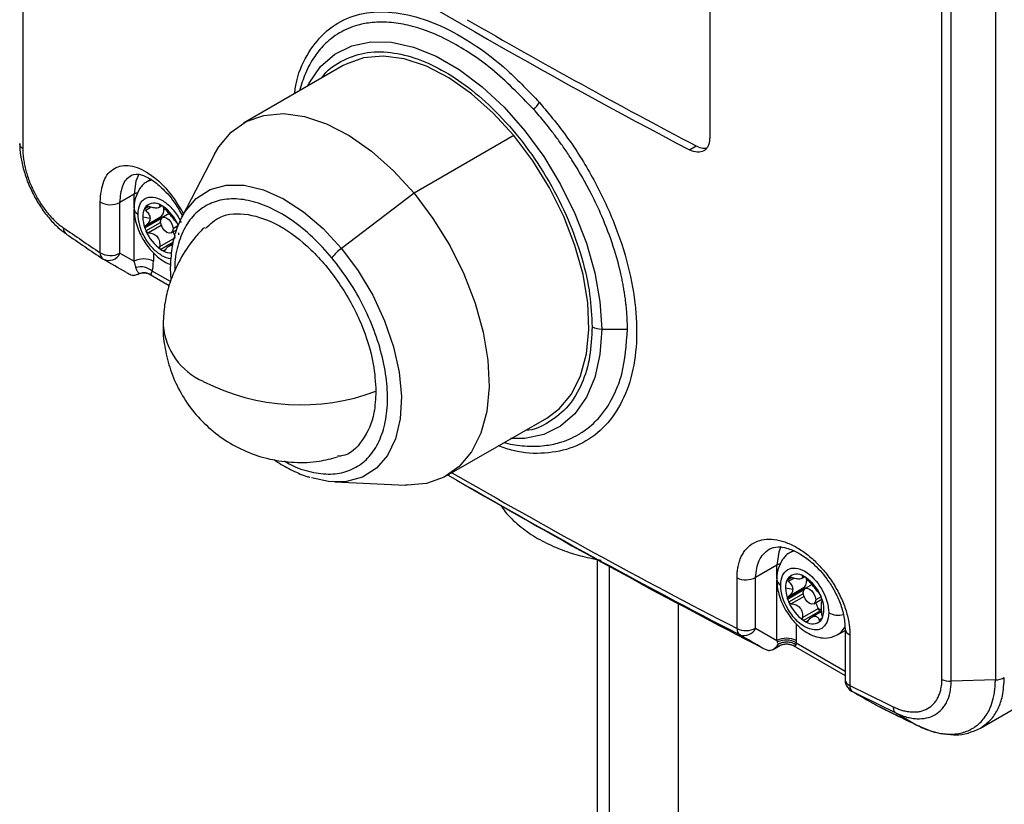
# Model space of a CAD drawing. Header units: millimetres. Extents: x 19 to 819, y 19 to 629.
# Tile 21 of 30: x 707 to 769, y 459 to 509. Entities that reach past the tile are written whole.
import ezdxf

# ---------------------------------------------------------------- set-up
doc = ezdxf.new("R2010")
doc.units = ezdxf.units.MM
doc.header["$LTSCALE"] = 3

msp = doc.modelspace()

# ---------------------------------------------------------------- linework, layer by layer
for p, q in [((707.268, 567.661), (707.268, 500.468)), ((765.336, 466.946), (765.336, 534.139)), ((765.923, 466.835), (765.923, 534.024)), ((768.714, 534.102), (768.714, 466.913)), ((750.665, 516.254), (750.665, 501.137)), ((727.514, 505.729), (721.211, 502.09)), ((738.292, 501.303), (731.988, 497.664)), ((749.394, 500.402), (749.819, 500.648)), ((719.388, 500.127), (717.315, 496.149)), ((715.367, 498.529), (715.169, 498.415)), ((715.172, 498.417), (715.435, 498.522)), ((731.988, 497.664), (727.4, 494.177)), ((712.152, 493.903), (712.152, 497.113)), ((714.305, 497.601), (713.409, 497.084)), ((713.409, 493.875), (713.409, 497.084)), ((714.305, 496.737), (714.305, 497.601)), ((714.305, 493.36), (714.305, 496.663)), ((715.238, 496.821), (714.972, 496.667)), ((715.185, 496.838), (714.979, 496.719)), ((715.387, 496.777), (715.033, 496.572)), ((715.086, 496.843), (715.051, 496.822)), ((715.864, 496.753), (716.062, 496.867)), ((715.96, 496.917), (715.918, 496.893)), ((716.181, 496.653), (716.335, 496.611)), ((714.851, 496.167), (715.305, 496.079)), ((714.972, 495.54), (715.996, 496.132)), ((714.979, 495.467), (716.009, 496.062)), ((715.033, 495.633), (716.027, 496.208)), ((715.051, 495.28), (715.975, 495.813)), ((716.525, 496.377), (716.087, 496.125)), ((716.017, 495.631), (715.214, 495.168)), ((716.644, 495.159), (716.983, 495.355)), ((717.066, 495.592), (716.76, 495.415)), ((715.918, 494.292), (716.912, 494.866)), ((716.781, 494.568), (715.99, 494.112)), ((717.123, 495.03), (717.127, 495.153)), ((716.135, 494.028), (716.326, 494.138)), ((716.765, 494.472), (716.522, 494.332)), ((713.409, 493.875), (714.305, 493.36)), ((715.517, 493.899), (715.517, 493.36)), ((716.593, 492.081), (715.448, 492.742)), ((715.325, 492.523), (716.516, 491.836)), ((715.387, 492.494), (715.332, 492.538)), ((743.843, 489.084), (745.468, 489.084)), ((734.067, 479.821), (740.371, 483.459)), ((726.973, 479.418), (731.455, 479.224)), ((735.04, 479.333), (736.504, 478.487)), ((755.964, 475.081), (755.777, 474.973)), ((755.78, 474.974), (756.043, 475.079)), ((743.554, 474.509), (743.554, 312.304)), ((744.307, 474.095), (744.307, 311.255)), ((754.913, 474.159), (753.57, 473.383)), ((754.913, 473.295), (754.913, 474.159)), ((755.793, 473.396), (755.587, 473.276)), ((755.695, 473.4), (755.659, 473.38)), ((756.472, 473.31), (756.67, 473.425)), ((756.569, 473.475), (756.526, 473.45)), ((752.393, 470.155), (752.393, 473.364)), ((753.57, 470.174), (753.57, 473.383)), ((754.913, 469.401), (754.913, 473.221)), ((755.846, 473.378), (755.58, 473.224)), ((755.995, 473.334), (755.641, 473.13)), ((757.133, 472.935), (756.695, 472.682)), ((756.79, 473.21), (756.944, 473.169)), ((755.459, 472.724), (755.913, 472.637)), ((755.58, 472.098), (756.604, 472.689)), ((755.587, 472.024), (756.617, 472.619)), ((755.641, 472.191), (756.636, 472.765)), ((755.659, 471.837), (756.583, 472.37)), ((756.625, 472.189), (755.822, 471.725)), ((757.702, 472.165), (757.368, 471.972)), ((748.696, 312.304), (748.696, 471.72)), ((757.253, 471.717), (757.76, 472.01)), ((756.526, 470.849), (757.521, 471.423)), ((757.629, 471.264), (756.598, 470.669)), ((757.743, 471.243), (757.131, 470.889)), ((756.125, 470.456), (756.125, 469.401)), ((756.744, 470.585), (756.934, 470.695)), ((757.592, 470.703), (757.767, 470.804)), ((753.57, 470.174), (754.913, 469.401)), ((758.777, 469.776), (759.221, 470.033)), ((759.221, 470.143), (759.221, 466.933)), ((759.521, 469.767), (759.521, 466.557)), ((754.684, 468.837), (755.102, 469.079)), ((755.936, 469.079), (759.221, 467.183)), ((756.122, 469.261), (759.221, 467.472)), ((768.714, 466.913), (765.923, 466.835)), ((767.78, 463.872), (770.463, 465.421)), ((762.426, 464.831), (763.757, 464.056)), ((763.202, 464.333), (763.642, 464.122))]:
    msp.add_line(p, q)
at = {"flags": 128}
for points in [[(725.253, 504.424), (725.359, 504.626), (726.086, 505.66), (726.992, 506.449), (728.058, 506.975), (729.258, 507.227), (730.568, 507.2), (731.956, 506.893), (733.393, 506.313), (734.847, 505.474), (736.284, 504.395), (737.672, 503.098), (738.982, 501.614), (740.183, 499.976), (741.248, 498.219), (742.154, 496.384), (742.881, 494.511), (743.412, 492.643), (743.735, 490.82), (743.843, 489.084)], [(738.292, 501.303), (736.989, 502.727), (735.612, 503.951), (734.193, 504.944), (732.768, 505.683), (731.372, 506.148), (730.04, 506.329), (728.803, 506.221), (727.694, 505.827), (727.514, 505.729)], [(719.388, 500.127), (719.655, 500.586), (720.434, 501.517), (721.39, 502.188), (722.5, 502.582), (723.737, 502.69), (725.069, 502.509), (726.465, 502.044), (727.89, 501.305), (729.308, 500.312), (730.686, 499.088), (731.988, 497.664)], [(740.371, 483.459), (741.148, 484.032), (741.926, 484.963), (742.508, 486.131), (742.879, 487.508), (743.03, 489.059), (742.958, 490.746), (742.663, 492.528), (742.154, 494.361), (741.442, 496.199), (740.546, 497.998), (739.487, 499.714), (738.292, 501.303)], [(714.602, 498.858), (714.416, 498.425), (714.305, 497.601)], [(714.537, 497.697), (714.435, 497.663), (714.305, 497.601)], [(717.315, 496.149), (717.529, 496.516), (718.23, 497.332), (719.105, 497.888), (720.125, 498.168), (721.261, 498.164), (722.478, 497.876), (723.738, 497.312), (725.004, 496.49), (726.237, 495.434), (727.4, 494.177)], [(731.988, 497.664), (733.184, 496.075), (734.242, 494.36), (735.139, 492.561), (735.85, 490.722), (736.36, 488.889), (736.654, 487.107), (736.727, 485.42), (736.576, 483.869), (736.205, 482.493), (735.623, 481.324), (734.844, 480.394), (733.888, 479.723), (732.778, 479.329), (731.542, 479.221), (731.455, 479.224)], [(715.972, 495.869), (716.002, 496.026), (716.087, 496.124), (716.215, 496.149), (716.366, 496.097), (716.517, 495.975), (716.644, 495.803), (716.73, 495.606), (716.76, 495.415)], [(716.76, 495.415), (716.73, 495.258), (716.644, 495.159), (716.517, 495.135), (716.366, 495.187), (716.215, 495.309), (716.087, 495.481), (716.002, 495.678), (715.972, 495.869)], [(716.073, 496.115), (716.059, 496.158), (716.042, 496.218)], [(716.912, 495.121), (717.021, 495.467), (717.315, 496.149)], [(727.4, 494.177), (728.457, 492.757), (729.375, 491.217), (730.128, 489.604), (730.693, 487.966), (731.051, 486.354), (731.193, 484.817), (731.114, 483.4), (730.816, 482.149), (730.309, 481.099), (729.607, 480.284), (728.733, 479.727), (727.712, 479.447), (726.973, 479.418)], [(743.843, 489.084), (743.735, 487.473), (743.412, 486.023), (742.881, 484.768), (742.154, 483.734), (741.248, 482.945), (740.183, 482.418), (738.982, 482.166), (738.074, 482.156)], [(726.973, 479.418), (726.576, 479.451), (725.508, 479.69)], [(755.165, 475.334), (755.024, 474.982), (754.913, 474.159)], [(755.145, 474.254), (755.043, 474.22), (754.913, 474.159)], [(756.681, 472.672), (756.667, 472.715), (756.65, 472.776)], [(756.58, 472.427), (756.61, 472.584), (756.695, 472.682), (756.823, 472.707), (756.974, 472.654), (757.125, 472.533), (757.253, 472.36), (757.338, 472.163), (757.368, 471.972)], [(757.368, 471.972), (757.338, 471.815), (757.253, 471.717), (757.125, 471.692), (756.974, 471.744), (756.823, 471.866), (756.695, 472.039), (756.61, 472.235), (756.58, 472.427)], [(759.214, 470.257), (758.902, 469.862), (758.774, 469.774)]]:
    msp.add_lwpolyline(points, dxfattribs=at)
for centre, radius, start, end in [((938.123, 860.05), 406.159, 237.93373, 242.3113), ((944.697, 871.479), 418.919, 240.01572, 242.27737), ((738.09, 504.558), 2.161, 312.42005, 327.48978), ((712.806, 498.235), 1.3, 239.7687, 297.65041), ((715.572, 496.296), 0.74, 55.57001, 134.64902), ((714.726, 496.735), 0.432, 185.97724, 245.60068), ((715.956, 496.201), 1.106, 152.10843, 181.79446), ((715.578, 496.375), 0.691, 139.6523, 150.14636), ((715.256, 495.467), 1.615, 57.02481, 62.98057), ((715.598, 496.612), 0.593, 318.45577, 19.82965), ((714.615, 494.639), 2.661, 22.43928, 55.14987), ((717.018, 496.201), 2.167, 180.91556, 199.80708), ((716.085, 496.139), 0.0893, 130.20341, 184.91157), ((716.213, 496.135), 0.217, 180.91556, 199.80708), ((715.861, 496.445), 0.29, 304.97808, 308.54337), ((717.596, 496.375), 2.771, 199.12778, 203.28358), ((717.511, 496.295), 2.661, 202.43928, 235.14987), ((715.544, 494.523), 1.41, 15.24002, 30.04566), ((911.748, 788.844), 356.356, 235.52196, 235.974), ((716.869, 495.467), 1.615, 237.02481, 242.98057), ((716.607, 494.858), 0.955, 240.40688, 274.36169), ((729.014, 491.956), 2.746, 125.99689, 143.76367), ((712.591, 493.866), 0.441, 175.25822, 235.66831), ((712.806, 495.026), 1.3, 239.7687, 297.65041), ((712.699, 494.195), 0.779, 242.77836, 335.70817), ((714.911, 492.191), 1.317, 62.60967, 117.39033), ((714.713, 491.863), 1.146, 50.07258, 105.14905), ((720.369, 489.674), 4.251, 184.92362, 246.42785), ((743.819, 490.32), 1.237, 241.95976, 271.1441), ((724.839, 497.848), 13.556, 242.92653, 290.46557), ((945.245, 843.528), 420.505, 239.86458, 242.72748), ((945.328, 844.391), 421.042, 239.93337, 242.72693), ((946.498, 842.409), 420.163, 240.02149, 242.73611), ((756.18, 472.853), 0.74, 55.57001, 134.64902), ((755.864, 472.025), 1.615, 57.02481, 62.98057), ((752.962, 474.563), 1.327, 244.59769, 297.25404), ((755.334, 473.292), 0.432, 185.97724, 245.60068), ((756.564, 472.759), 1.106, 152.10843, 181.79446), ((756.186, 472.932), 0.691, 139.6523, 150.14636), ((756.469, 473.003), 0.29, 304.97808, 308.54337), ((756.206, 473.169), 0.593, 318.45577, 19.82965), ((755.223, 471.196), 2.661, 22.43928, 55.14987), ((757.626, 472.759), 2.167, 180.91556, 199.80708), ((756.693, 472.697), 0.0893, 130.20341, 184.91157), ((756.821, 472.693), 0.217, 180.91556, 199.80708), ((755.138, 471.117), 2.771, 19.12778, 23.28358), ((758.204, 472.932), 2.771, 199.12778, 203.28358), ((758.119, 472.853), 2.661, 202.43928, 235.14987), ((756.153, 471.081), 1.41, 15.24002, 30.04566), ((756.309, 471.399), 1.575, 336.59009, 23.40991), ((758.526, 472.751), 1.647, 232.07163, 241.48162), ((756.347, 471.141), 1.207, 13.52619, 14.90345), ((757.786, 471.487), 0.273, 193.51733, 234.84754), ((758.542, 472.675), 1.681, 237.08357, 240.00694), ((758.795, 472.329), 1.327, 242.70202, 283.99145), ((757.477, 472.024), 1.615, 237.02481, 242.98057), ((757.162, 471.196), 0.74, 235.57001, 314.64902), ((757.156, 471.117), 0.691, 319.6523, 330.14636), ((752.817, 470.109), 0.427, 173.77944, 232.99754), ((752.962, 471.354), 1.327, 244.59769, 297.25404), ((752.847, 470.512), 0.798, 248.89257, 334.89263), ((759.657, 470.183), 0.438, 184.83969, 251.90407), ((755.519, 468.231), 1.317, 62.60967, 117.39033), ((755.483, 468.161), 1.273, 59.82704, 115.12116), ((759.67, 466.984), 0.452, 186.44523, 250.7351), ((759.944, 466.509), 0.425, 173.55511, 232.40276), ((961.359, 875.484), 456.026, 243.73001, 244.11367), ((961.404, 874.86), 455.76, 243.73001, 244.11367)]:
    msp.add_arc(centre, radius, start, end)
for points, knots in [([(724.438, 503.953), (724.479, 504.23), (724.629, 505.246), (725.304, 506.628), (726.426, 508.006), (727.9, 508.865), (729.634, 509.206), (731.577, 509.016), (733.656, 508.311), (735.79, 507.113), (737.923, 505.491), (739.248, 504.096), (739.912, 503.396)], [0, 0, 0, 0, 0.039725, 0.146198, 0.253173, 0.359584, 0.466462, 0.573156, 0.679691, 0.786607, 0.892921, 1, 1, 1, 1]), ([(739.548, 502.963), (738.678, 503.858), (737.397, 505.178), (735.617, 506.466), (734.323, 507.247), (733.026, 507.855), (731.966, 508.199), (731.144, 508.372), (730.547, 508.453), (729.938, 508.483), (729.222, 508.45), (728.301, 508.281), (727.441, 507.92), (726.76, 507.452), (726.328, 507.064), (725.988, 506.686), (725.564, 506.116), (725.111, 505.315), (724.864, 504.508), (724.749, 504.133)], [0, 0, 0, 0, 0.1486238, 0.2189342, 0.2865349, 0.3567796, 0.4294767, 0.4626883, 0.4976404, 0.534341, 0.5727989, 0.6316334, 0.7162795, 0.7602945, 0.7989017, 0.8320782, 0.859805, 0.9347661, 1, 1, 1, 1]), ([(726.153, 504.944), (726.157, 504.949), (726.453, 505.439), (727.349, 506.028), (728.803, 506.604), (730.477, 506.628), (732.207, 506.206), (733.943, 505.388), (735.677, 504.203), (737.41, 502.627), (739.075, 500.669), (740.561, 498.417), (741.77, 496.003), (742.628, 493.584), (743.145, 491.285), (743.207, 489.901), (743.237, 489.228)], [0, 0, 0, 0, 0.000851, 0.081304, 0.161757, 0.240538, 0.316174, 0.387536, 0.458898, 0.534534, 0.613315, 0.693768, 0.774221, 0.853002, 0.928638, 1, 1, 1, 1]), ([(739.912, 503.396), (740.543, 502.635), (741.803, 501.116), (743.393, 498.52), (744.672, 495.813), (745.57, 493.066), (746.05, 490.394), (746.087, 487.902), (745.68, 485.688), (744.849, 483.845), (743.631, 482.444), (742.085, 481.529), (740.271, 481.172), (738.653, 481.229), (737.64, 481.592), (737.329, 481.703)], [0, 0, 0, 0, 0.080656, 0.161002, 0.241519, 0.321748, 0.402044, 0.482541, 0.562647, 0.643198, 0.72343, 0.8038, 0.884292, 0.964413, 1, 1, 1, 1]), ([(745.468, 489.084), (745.467, 489.181), (745.466, 489.378), (745.456, 489.677), (745.439, 489.981), (745.416, 490.289), (745.385, 490.602), (745.348, 490.919), (745.304, 491.24), (745.252, 491.565), (745.194, 491.894), (745.128, 492.226), (744.955, 493.019), (744.586, 494.351), (743.946, 496.047), (743.081, 497.89), (742.274, 499.301), (741.53, 500.427), (741.098, 501.039), (740.682, 501.596), (740.284, 502.099), (739.91, 502.55), (739.665, 502.829), (739.548, 502.963)], [0, 0, 0, 0, 0.022144, 0.0444, 0.066765, 0.089241, 0.111826, 0.134519, 0.157321, 0.180231, 0.203248, 0.226372, 0.249602, 0.368236, 0.499197, 0.595237, 0.74937, 0.79906, 0.84557, 0.888911, 0.929091, 0.966118, 1, 1, 1, 1]), ([(707.268, 500.468), (707.202, 500.514), (707.149, 500.569), (707.082, 500.686), (707.068, 500.748), (707.073, 500.808)], [0, 0, 0, 0, 0.5, 0.5, 1, 1, 1, 1]), ([(707.073, 500.808), (707.072, 500.561), (707.092, 500.306), (707.168, 499.779), (707.226, 499.505), (707.373, 498.956), (707.463, 498.682), (707.675, 498.132), (707.799, 497.856), (708.071, 497.327), (708.219, 497.073), (708.541, 496.584), (708.711, 496.353), (709.064, 495.927), (709.249, 495.729), (709.534, 495.462), (709.63, 495.379), (709.775, 495.262), (709.823, 495.224), (709.897, 495.17), (709.921, 495.153), (709.97, 495.118), (709.995, 495.1), (710.019, 495.085)], [0, 0, 0, 0, 0.125, 0.125, 0.25, 0.25, 0.375, 0.375, 0.5, 0.5, 0.625, 0.625, 0.75, 0.75, 0.875, 0.875, 0.9375, 0.9375, 0.96875, 0.96875, 0.984375, 0.984375, 1, 1, 1, 1]), ([(750.665, 501.137), (750.665, 501.044), (750.657, 500.957), (750.625, 500.795), (750.6, 500.719), (750.536, 500.583), (750.497, 500.523), (750.405, 500.419), (750.351, 500.375), (750.175, 500.274), (750.034, 500.244), (749.728, 500.264), (749.562, 500.314), (749.394, 500.402)], [0, 0, 0, 0, 0.125, 0.125, 0.25, 0.25, 0.375, 0.375, 0.5, 0.5, 0.75, 0.75, 1, 1, 1, 1]), ([(707.268, 500.468), (707.268, 500.425), (707.269, 500.341), (707.275, 500.211), (707.285, 500.077), (707.299, 499.941), (707.326, 499.734), (707.376, 499.452), (707.462, 499.094), (707.57, 498.732), (707.742, 498.25), (707.955, 497.774), (708.203, 497.321), (708.405, 496.996), (708.62, 496.686), (708.833, 496.414), (709.038, 496.178), (709.231, 495.976), (709.428, 495.793), (709.626, 495.627), (709.76, 495.533), (709.826, 495.486)], [0, 0, 0, 0, 0.0248021, 0.0496472, 0.0745786, 0.0996397, 0.1248729, 0.1872645, 0.2500741, 0.3123902, 0.3746838, 0.499745, 0.5617944, 0.6243589, 0.6867812, 0.7493774, 0.8001719, 0.8503199, 0.9001302, 0.9499183, 1, 1, 1, 1]), ([(749.819, 500.648), (749.964, 500.582), (750.197, 500.477), (750.393, 500.512), (750.467, 500.526)], [0, 0, 0, 0, 0.621393, 1, 1, 1, 1]), ([(712.152, 497.113), (712.198, 497.586), (712.291, 498.533), (713.006, 499.332), (714.028, 499.503), (715.242, 498.991), (716.473, 497.913), (717.113, 496.878), (717.429, 496.367)], [0, 0, 0, 0, 0.167583, 0.335027, 0.50241, 0.669795, 0.837239, 1, 1, 1, 1]), ([(714.133, 498.807), (714.32, 498.859), (714.565, 498.928), (715.174, 498.668), (715.697, 498.338), (716.384, 497.703), (716.984, 496.931), (717.277, 496.371), (717.354, 496.224)], [0, 0, 0, 0, 0.319386, 0.418397, 0.538117, 0.70634, 0.922937, 1, 1, 1, 1]), ([(713.409, 497.084), (713.443, 497.457), (713.494, 498.028), (713.797, 498.556), (714.02, 498.722), (714.134, 498.807)], [0, 0, 0, 0, 0.479533, 0.735141, 1, 1, 1, 1]), ([(715.177, 498.414), (715.168, 498.41), (714.95, 498.332), (714.639, 497.97), (714.372, 497.408), (714.285, 496.963), (714.301, 496.721), (714.304, 496.69)], [0, 0, 0, 0, 0.014547, 0.347571, 0.664794, 0.956131, 1, 1, 1, 1]), ([(714.548, 496.342), (714.568, 496.55), (714.599, 496.872), (714.788, 497.171), (714.984, 497.336), (715.225, 497.424), (715.578, 497.431), (716.063, 497.259), (716.548, 496.872), (716.9, 496.456), (717.121, 496.128), (717.228, 495.905), (717.271, 495.813)], [0, 0, 0, 0, 0.150455, 0.232273, 0.314177, 0.395995, 0.477899, 0.628354, 0.778809, 0.860627, 0.942531, 1, 1, 1, 1]), ([(726.799, 493.579), (726.4, 494.027), (725.602, 494.924), (724.294, 495.975), (722.968, 496.757), (721.663, 497.222), (720.432, 497.357), (719.321, 497.156), (718.376, 496.626), (717.626, 495.791), (717.121, 494.669), (716.869, 493.631), (716.878, 492.931), (716.88, 492.743)], [0, 0, 0, 0, 0.096467, 0.192934, 0.289401, 0.385868, 0.482335, 0.578802, 0.675269, 0.771737, 0.868204, 0.964671, 1, 1, 1, 1]), ([(714.304, 496.69), (714.307, 496.541), (714.314, 496.243), (714.424, 495.756), (714.598, 495.258), (714.905, 494.646), (715.269, 494.144), (715.696, 493.709), (716.079, 493.415), (716.409, 493.208), (716.597, 493.158), (716.62, 493.152)], [0, 0, 0, 0, 0.105632, 0.211527, 0.334252, 0.449356, 0.64951, 0.726898, 0.853932, 0.982583, 1, 1, 1, 1]), ([(715.033, 496.572), (715.112, 496.502), (715.179, 496.426), (715.277, 496.259), (715.305, 496.169), (715.305, 496.079)], [0, 0, 0, 0, 0.5, 0.5, 1, 1, 1, 1]), ([(715.051, 496.822), (715.065, 496.839), (715.089, 496.848), (715.148, 496.849), (715.181, 496.842), (715.214, 496.83)], [0, 0, 0, 0, 0.5, 0.5, 1, 1, 1, 1]), ([(715.918, 496.893), (715.928, 496.845), (715.923, 496.807), (715.873, 496.75), (715.827, 496.732), (715.694, 496.72), (715.607, 496.726), (715.416, 496.762), (715.315, 496.79), (715.214, 496.83)], [0, 0, 0, 0, 0.25, 0.25, 0.5, 0.5, 0.75, 0.75, 1, 1, 1, 1]), ([(715.918, 496.893), (715.915, 496.908), (715.919, 496.918), (715.944, 496.924), (715.965, 496.919), (715.99, 496.906)], [0, 0, 0, 0, 0.5, 0.5, 1, 1, 1, 1]), ([(716.135, 496.822), (716.161, 496.806), (716.188, 496.783), (716.24, 496.733), (716.262, 496.707), (716.279, 496.684)], [0, 0, 0, 0, 0.5, 0.5, 1, 1, 1, 1]), ([(716.984, 495.808), (716.946, 495.849), (716.902, 495.904), (716.797, 496.038), (716.736, 496.118), (716.603, 496.283), (716.531, 496.37), (716.395, 496.534), (716.333, 496.611), (716.279, 496.684)], [0, 0, 0, 0, 0.25, 0.25, 0.5, 0.5, 0.75, 0.75, 1, 1, 1, 1]), ([(718.817, 495.444), (719.11, 495.718), (719.814, 496.376), (721.475, 496.44), (723.478, 495.732), (725.511, 494.194), (727.324, 492.032), (728.705, 489.49), (729.465, 487.085), (729.545, 485.714), (729.579, 485.147)], [0, 0, 0, 0, 0.096209, 0.23101, 0.36581, 0.500611, 0.635412, 0.770212, 0.905013, 1, 1, 1, 1]), ([(716.63, 493.518), (716.627, 493.518), (716.456, 493.514), (716.059, 493.686), (715.579, 494.061), (715.225, 494.478), (714.984, 494.844), (714.788, 495.235), (714.599, 495.752), (714.568, 496.11), (714.548, 496.342)], [0, 0, 0, 0, 0.003549, 0.196049, 0.388549, 0.493232, 0.598024, 0.702707, 0.8075, 1, 1, 1, 1]), ([(715.305, 496.079), (715.305, 495.989), (715.277, 495.903), (715.18, 495.751), (715.112, 495.685), (715.033, 495.633)], [0, 0, 0, 0, 0.5, 0.5, 1, 1, 1, 1]), ([(716.984, 495.808), (716.996, 495.794), (717.011, 495.773), (717.043, 495.72), (717.06, 495.687), (717.074, 495.654)], [0, 0, 0, 0, 0.5, 0.5, 1, 1, 1, 1]), ([(715.214, 495.168), (715.181, 495.169), (715.147, 495.18), (715.09, 495.219), (715.065, 495.247), (715.051, 495.28)], [0, 0, 0, 0, 0.5, 0.5, 1, 1, 1, 1]), ([(715.214, 495.168), (715.315, 495.163), (715.416, 495.141), (715.606, 495.056), (715.693, 494.991), (715.826, 494.826), (715.872, 494.725), (715.923, 494.511), (715.928, 494.401), (715.918, 494.292)], [0, 0, 0, 0, 0.25, 0.25, 0.5, 0.5, 0.75, 0.75, 1, 1, 1, 1]), ([(718.751, 495.507), (718.561, 495.315), (718.002, 494.752), (717.575, 494.082), (717.293, 493.639)], [0, 0, 0, 0, 0.340253, 1, 1, 1, 1]), ([(716.891, 495.034), (716.871, 494.977), (716.725, 494.577), (716.627, 493.723), (716.565, 492.824), (716.619, 492.295), (716.629, 492.197)], [0, 0, 0, 0, 0.069013, 0.49066, 0.905094, 1, 1, 1, 1]), ([(715.99, 494.112), (715.965, 494.128), (715.944, 494.155), (715.919, 494.22), (715.915, 494.256), (715.918, 494.292)], [0, 0, 0, 0, 0.5, 0.5, 1, 1, 1, 1]), ([(716.279, 494.083), (716.262, 494.056), (716.239, 494.035), (716.189, 494.014), (716.161, 494.015), (716.135, 494.028)], [0, 0, 0, 0, 0.5, 0.5, 1, 1, 1, 1]), ([(716.279, 494.083), (716.331, 494.152), (716.426, 494.28), (716.594, 494.375), (716.703, 494.401), (716.747, 494.377), (716.748, 494.376)], [0, 0, 0, 0, 0.36665, 0.677997, 0.990739, 1, 1, 1, 1]), ([(714.413, 492.969), (714.406, 493.005), (714.392, 493.072), (714.367, 493.167), (714.343, 493.247), (714.323, 493.309), (714.31, 493.345), (714.305, 493.36)], [0, 0, 0, 0, 0.290454, 0.535101, 0.734541, 0.889346, 1, 1, 1, 1]), ([(717.293, 493.639), (717.05, 493.166), (716.707, 492.496), (716.382, 491.424), (716.177, 490.461), (716.149, 489.7), (716.134, 489.309)], [0, 0, 0, 0, 0.351082, 0.496504, 0.741471, 1, 1, 1, 1]), ([(723.8, 480.745), (723.928, 480.666), (724.497, 480.32), (725.494, 480.015), (726.725, 479.862), (727.835, 480.068), (728.782, 480.596), (729.528, 481.434), (730.046, 482.547), (730.316, 483.893), (730.326, 485.421), (730.077, 487.071), (729.579, 488.781), (728.848, 490.481), (727.924, 492.123), (727.174, 493.094), (726.799, 493.579)], [0, 0, 0, 0, 0.021982, 0.097214, 0.172446, 0.247678, 0.322911, 0.398143, 0.473375, 0.548607, 0.623839, 0.699071, 0.774304, 0.849536, 0.924768, 1, 1, 1, 1]), ([(714.627, 492.581), (714.609, 492.599), (714.574, 492.633), (714.529, 492.69), (714.483, 492.762), (714.441, 492.851), (714.422, 492.931), (714.413, 492.969)], [0, 0, 0, 0, 0.168087, 0.334861, 0.500767, 0.759657, 1, 1, 1, 1]), ([(715.448, 492.742), (715.441, 492.73), (715.424, 492.701), (715.395, 492.653), (715.372, 492.608), (715.361, 492.571), (715.36, 492.544), (715.366, 492.519), (715.38, 492.502), (715.387, 492.494)], [0, 0, 0, 0, 0.111268, 0.2496792, 0.4989137, 0.6351178, 0.7496998, 0.8800236, 1, 1, 1, 1]), ([(713.81, 492.66), (713.841, 492.641), (713.91, 492.6), (714.034, 492.54), (714.152, 492.496), (714.23, 492.475), (714.253, 492.468)], [0, 0, 0, 0, 0.222246, 0.498574, 0.850286, 1, 1, 1, 1]), ([(714.498, 492.524), (714.562, 492.554), (714.692, 492.614), (714.909, 492.639), (715.125, 492.615), (715.256, 492.556), (715.32, 492.527)], [0, 0, 0, 0, 0.246194, 0.500193, 0.754093, 1, 1, 1, 1]), ([(715.387, 492.494), (715.364, 492.508), (715.318, 492.535), (715.245, 492.567), (715.171, 492.593), (715.096, 492.612), (715.004, 492.628), (714.891, 492.633), (714.758, 492.62), (714.671, 492.594), (714.627, 492.581)], [0, 0, 0, 0, 0.104032, 0.206756, 0.307553, 0.405742, 0.500633, 0.662286, 0.82977, 1, 1, 1, 1]), ([(716.134, 489.309), (716.134, 489.304), (716.105, 488.867), (716.217, 487.969), (716.513, 486.636), (717.065, 485.317), (717.843, 484.075), (718.842, 482.962), (720.033, 482.025), (721.386, 481.302), (722.863, 480.822), (724.42, 480.618), (725.876, 480.668), (726.771, 480.901), (727.153, 481.001)], [0, 0, 0, 0, 0.001001, 0.082209, 0.168127, 0.257407, 0.349016, 0.442267, 0.536751, 0.632274, 0.728822, 0.826592, 0.926107, 1, 1, 1, 1]), ([(737.682, 481.907), (737.709, 481.899), (737.939, 481.826), (738.369, 481.764), (738.985, 481.685), (739.613, 481.669), (740.354, 481.716), (741.313, 481.907), (742.222, 482.295), (742.948, 482.79), (743.411, 483.198), (743.767, 483.586), (744.215, 484.164), (744.693, 485.003), (745.301, 486.625), (745.4, 488.092), (745.468, 489.084)], [0, 0, 0, 0, 0.006078, 0.052303, 0.100803, 0.151588, 0.20467, 0.286395, 0.403303, 0.466173, 0.520347, 0.565788, 0.602467, 0.706564, 0.801589, 1, 1, 1, 1]), ([(743.237, 489.228), (743.207, 488.591), (743.145, 487.278), (742.627, 485.579), (741.774, 484.138), (740.547, 483.167), (739.59, 482.685), (739.016, 482.674), (739.01, 482.674)], [0, 0, 0, 0, 0.184122, 0.379272, 0.582536, 0.790114, 0.997691, 1, 1, 1, 1]), ([(729.579, 485.147), (729.554, 484.685), (729.49, 483.468), (728.786, 481.997), (727.907, 481.085), (727.231, 481.046), (727.144, 481.041)], [0, 0, 0, 0, 0.221516, 0.584122, 0.946729, 1, 1, 1, 1]), ([(723.146, 480.833), (723.179, 480.808), (723.522, 480.556), (724.197, 480.198), (724.92, 479.848), (725.322, 479.743), (725.403, 479.721)], [0, 0, 0, 0, 0.04515, 0.465457, 0.89274, 1, 1, 1, 1]), ([(737.458, 477.964), (737.553, 477.818), (737.867, 477.335), (738.609, 476.649), (739.626, 475.919), (740.746, 475.346), (741.897, 474.917), (742.918, 474.639), (743.562, 474.529), (743.809, 474.486)], [0, 0, 0, 0, 0.075869, 0.252122, 0.428958, 0.599648, 0.757717, 0.9071, 1, 1, 1, 1]), ([(752.393, 473.364), (752.393, 473.415), (752.394, 473.515), (752.403, 473.662), (752.416, 473.805), (752.435, 473.945), (752.472, 474.15), (752.54, 474.41), (752.657, 474.706), (752.806, 474.972), (753.044, 475.282), (753.413, 475.581), (753.954, 475.786), (754.57, 475.828), (755.24, 475.708), (755.938, 475.429), (756.636, 475.003), (757.31, 474.446), (757.933, 473.779), (758.48, 473.026), (758.856, 472.351), (759.099, 471.798), (759.251, 471.381), (759.37, 470.966), (759.447, 470.601), (759.492, 470.288), (759.517, 470.023), (759.52, 469.852), (759.521, 469.767)], [0, 0, 0, 0, 0.012516, 0.025005, 0.037487, 0.049981, 0.062507, 0.093823, 0.125171, 0.156324, 0.187509, 0.250132, 0.312446, 0.374965, 0.437481, 0.499799, 0.56242, 0.624679, 0.687274, 0.749654, 0.812092, 0.843409, 0.874737, 0.905899, 0.93708, 0.958064, 0.979006, 1, 1, 1, 1]), ([(754.425, 475.182), (754.605, 475.249), (754.916, 475.365), (755.443, 475.28), (755.932, 475.112), (756.507, 474.815), (757.261, 474.25), (757.971, 473.466), (758.519, 472.62), (758.891, 471.845), (759.165, 470.985), (759.202, 470.431), (759.221, 470.143)], [0, 0, 0, 0, 0.136744, 0.235891, 0.29769, 0.371457, 0.478644, 0.619164, 0.702288, 0.793146, 0.89239, 1, 1, 1, 1]), ([(753.57, 473.383), (753.609, 473.776), (753.688, 474.571), (754.178, 474.977), (754.426, 475.182)], [0, 0, 0, 0, 0.4937295, 1, 1, 1, 1]), ([(755.785, 474.971), (755.776, 474.968), (755.558, 474.89), (755.247, 474.528), (754.98, 473.966), (754.893, 473.52), (754.91, 473.279), (754.912, 473.247)], [0, 0, 0, 0, 0.014547, 0.347571, 0.664794, 0.956131, 1, 1, 1, 1]), ([(755.156, 472.899), (755.156, 473.363), (755.315, 473.716), (755.884, 474.044), (756.269, 474.006), (757.073, 473.542), (757.458, 473.135), (758.027, 472.151), (758.186, 471.614), (758.186, 471.15)], [0, 0, 0, 0, 0.25, 0.25, 0.5, 0.5, 0.75, 0.75, 1, 1, 1, 1]), ([(755.659, 473.38), (755.673, 473.396), (755.697, 473.405), (755.756, 473.407), (755.789, 473.4), (755.822, 473.387)], [0, 0, 0, 0, 0.5, 0.5, 1, 1, 1, 1]), ([(756.526, 473.45), (756.536, 473.403), (756.531, 473.365), (756.481, 473.308), (756.435, 473.29), (756.302, 473.278), (756.215, 473.284), (756.025, 473.319), (755.923, 473.348), (755.822, 473.387)], [0, 0, 0, 0, 0.25, 0.25, 0.5, 0.5, 0.75, 0.75, 1, 1, 1, 1]), ([(756.526, 473.45), (756.523, 473.465), (756.527, 473.476), (756.552, 473.481), (756.573, 473.477), (756.598, 473.464)], [0, 0, 0, 0, 0.5, 0.5, 1, 1, 1, 1]), ([(754.912, 473.247), (754.915, 473.098), (754.922, 472.8), (755.033, 472.314), (755.204, 471.814), (755.379, 471.486), (755.463, 471.327)], [0, 0, 0, 0, 0.2350747, 0.4707322, 0.7438454, 1, 1, 1, 1]), ([(758.186, 471.15), (758.186, 470.184), (757.507, 469.792), (755.835, 470.758), (755.156, 471.933), (755.156, 472.899)], [0, 0, 0, 0, 0.5, 0.5, 1, 1, 1, 1]), ([(755.641, 473.13), (755.72, 473.06), (755.788, 472.983), (755.885, 472.816), (755.913, 472.727), (755.913, 472.637)], [0, 0, 0, 0, 0.5, 0.5, 1, 1, 1, 1]), ([(756.744, 473.38), (756.769, 473.363), (756.797, 473.341), (756.848, 473.291), (756.87, 473.265), (756.888, 473.241)], [0, 0, 0, 0, 0.5, 0.5, 1, 1, 1, 1]), ([(757.592, 472.365), (757.554, 472.406), (757.51, 472.461), (757.405, 472.596), (757.344, 472.676), (757.211, 472.841), (757.139, 472.927), (757.004, 473.091), (756.941, 473.169), (756.888, 473.241)], [0, 0, 0, 0, 0.25, 0.25, 0.5, 0.5, 0.75, 0.75, 1, 1, 1, 1]), ([(755.913, 472.637), (755.913, 472.547), (755.885, 472.46), (755.788, 472.308), (755.72, 472.242), (755.641, 472.191)], [0, 0, 0, 0, 0.5, 0.5, 1, 1, 1, 1]), ([(757.592, 472.365), (757.604, 472.352), (757.619, 472.331), (757.652, 472.277), (757.669, 472.244), (757.683, 472.212)], [0, 0, 0, 0, 0.5, 0.5, 1, 1, 1, 1]), ([(755.822, 471.725), (755.789, 471.726), (755.756, 471.737), (755.698, 471.776), (755.673, 471.805), (755.659, 471.837)], [0, 0, 0, 0, 0.5, 0.5, 1, 1, 1, 1]), ([(755.822, 471.725), (755.923, 471.72), (756.024, 471.698), (756.214, 471.613), (756.301, 471.548), (756.434, 471.383), (756.48, 471.282), (756.531, 471.069), (756.536, 470.958), (756.526, 470.849)], [0, 0, 0, 0, 0.25, 0.25, 0.5, 0.5, 0.75, 0.75, 1, 1, 1, 1]), ([(757.732, 471.587), (757.732, 471.677), (757.734, 471.749), (757.746, 471.852), (757.756, 471.884), (757.772, 471.899)], [0, 0, 0, 0, 0.5, 0.5, 1, 1, 1, 1]), ([(757.772, 470.96), (757.756, 471.067), (757.746, 471.177), (757.734, 471.393), (757.732, 471.497), (757.732, 471.587)], [0, 0, 0, 0, 0.5, 0.5, 1, 1, 1, 1]), ([(757.755, 472.025), (757.767, 471.992), (757.774, 471.962), (757.779, 471.918), (757.778, 471.904), (757.772, 471.899)], [0, 0, 0, 0, 0.5, 0.5, 1, 1, 1, 1]), ([(755.463, 471.327), (755.635, 471.064), (755.874, 470.7), (756.305, 470.268), (756.685, 469.965), (757.167, 469.703), (757.692, 469.556), (758.257, 469.545), (758.598, 469.7), (758.769, 469.778)], [0, 0, 0, 0, 0.209979, 0.291166, 0.424435, 0.559401, 0.702978, 0.851403, 1, 1, 1, 1]), ([(756.888, 470.64), (756.941, 470.724), (757.003, 470.795), (757.138, 470.901), (757.21, 470.934), (757.343, 470.946), (757.404, 470.926), (757.51, 470.841), (757.554, 470.779), (757.592, 470.703)], [0, 0, 0, 0, 0.25, 0.25, 0.5, 0.5, 0.75, 0.75, 1, 1, 1, 1]), ([(757.772, 470.96), (757.778, 470.926), (757.779, 470.889), (757.774, 470.822), (757.767, 470.792), (757.755, 470.773)], [0, 0, 0, 0, 0.5, 0.5, 1, 1, 1, 1]), ([(756.598, 470.669), (756.573, 470.686), (756.553, 470.712), (756.527, 470.777), (756.523, 470.814), (756.526, 470.849)], [0, 0, 0, 0, 0.5, 0.5, 1, 1, 1, 1]), ([(756.888, 470.64), (756.87, 470.613), (756.848, 470.592), (756.797, 470.572), (756.769, 470.572), (756.744, 470.585)], [0, 0, 0, 0, 0.5, 0.5, 1, 1, 1, 1]), ([(757.683, 470.669), (757.669, 470.653), (757.652, 470.648), (757.619, 470.661), (757.604, 470.679), (757.592, 470.703)], [0, 0, 0, 0, 0.5, 0.5, 1, 1, 1, 1]), ([(754.939, 469.103), (754.88, 469.003), (754.806, 468.92), (754.637, 468.803), (754.542, 468.769), (754.443, 468.766)], [0, 0, 0, 0, 0.5, 0.5, 1, 1, 1, 1]), ([(754.939, 469.103), (754.944, 469.112), (754.949, 469.121), (754.956, 469.13), (754.962, 469.139), (754.969, 469.148), (754.978, 469.157), (754.983, 469.161), (754.988, 469.166), (754.994, 469.17), (754.995, 469.171), (754.997, 469.172), (754.998, 469.173)], [0, 0, 0, 0, 0.0000402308, 0.0000402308, 0.0000402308, 0.0000812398, 0.0000812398, 0.0000812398, 0.0001058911, 0.0001058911, 0.0001058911, 0.0001126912, 0.0001126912, 0.0001126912, 0.0001126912]), ([(755.105, 469.093), (755.076, 469.073), (755.028, 469.039), (754.973, 469.052), (754.949, 469.087), (754.939, 469.103)], [0, 0, 0, 0, 0.456007, 0.750074, 1, 1, 1, 1]), ([(754.998, 469.173), (754.988, 469.195), (754.967, 469.239), (754.95, 469.289), (754.942, 469.313)], [0, 0, 0, 0, 0.515326, 1, 1, 1, 1]), ([(754.998, 469.173), (755.021, 469.186), (755.066, 469.211), (755.138, 469.243), (755.212, 469.269), (755.286, 469.289), (755.359, 469.303), (755.431, 469.312), (755.499, 469.316), (755.581, 469.316), (755.704, 469.307), (755.855, 469.273), (756.002, 469.215), (756.078, 469.165), (756.114, 469.142)], [0, 0, 0, 0, 0.069013, 0.136859, 0.203105, 0.26736, 0.32928, 0.38858, 0.445029, 0.498455, 0.591041, 0.749057, 0.884598, 1, 1, 1, 1]), ([(755.098, 469.077), (755.163, 469.107), (755.295, 469.17), (755.517, 469.196), (755.738, 469.171), (755.871, 469.11), (755.936, 469.079)], [0, 0, 0, 0, 0.246069, 0.500253, 0.754307, 1, 1, 1, 1]), ([(756.114, 469.142), (756.105, 469.119), (756.086, 469.068), (756.03, 469.035), (755.977, 469.067), (755.942, 469.088)], [0, 0, 0, 0, 0.227574, 0.496256, 1, 1, 1, 1]), ([(756.122, 469.261), (756.12, 469.242), (756.116, 469.199), (756.115, 469.162), (756.114, 469.142)], [0, 0, 0, 0, 0.4575507, 1, 1, 1, 1]), ([(756.125, 469.401), (756.125, 469.377), (756.125, 469.33), (756.123, 469.284), (756.122, 469.261)], [0, 0, 0, 0, 0.500159, 1, 1, 1, 1]), ([(754.026, 468.924), (754.056, 468.909), (754.122, 468.875), (754.225, 468.832), (754.334, 468.793), (754.406, 468.775), (754.443, 468.766)], [0, 0, 0, 0, 0.224937, 0.498961, 0.747939, 1, 1, 1, 1]), ([(759.223, 466.933), (759.223, 466.922), (759.217, 466.826), (759.262, 466.634), (759.398, 466.391), (759.561, 466.222), (759.682, 466.181), (759.707, 466.173)], [0, 0, 0, 0, 0.036008, 0.30289, 0.598039, 0.917874, 1, 1, 1, 1]), ([(762.264, 465.215), (762.308, 465.194), (762.396, 465.151), (762.527, 465.096), (762.659, 465.047), (762.79, 465.004), (762.92, 464.968), (763.071, 464.933), (763.242, 464.905), (763.46, 464.885), (763.702, 464.886), (764.046, 464.934), (764.439, 465.076), (764.761, 465.331), (764.969, 465.592), (765.101, 465.816), (765.205, 466.065), (765.272, 466.308), (765.312, 466.533), (765.333, 466.735), (765.335, 466.875), (765.336, 466.946)], [0, 0, 0, 0, 0.027681, 0.05532, 0.08297, 0.110687, 0.138523, 0.166534, 0.208336, 0.250151, 0.312533, 0.374765, 0.499885, 0.62421, 0.686749, 0.749363, 0.812005, 0.874391, 0.916503, 0.958305, 1, 1, 1, 1]), ([(762.426, 464.831), (762.453, 464.817), (762.483, 464.803), (762.54, 464.776), (762.627, 464.737), (762.712, 464.702), (762.882, 464.637), (762.994, 464.6), (763.217, 464.539), (763.327, 464.515), (763.545, 464.479), (763.653, 464.468), (763.969, 464.453), (764.168, 464.468), (764.548, 464.55), (764.729, 464.618), (765.054, 464.803), (765.198, 464.919), (765.39, 465.129), (765.45, 465.205), (765.558, 465.366), (765.607, 465.451), (765.828, 465.901), (765.924, 466.341), (765.923, 466.835)], [0, 0, 0, 0, 0.015625, 0.015625, 0.03125, 0.0625, 0.0625, 0.125, 0.125, 0.1875, 0.1875, 0.25, 0.25, 0.375, 0.375, 0.5, 0.5, 0.625, 0.625, 0.6875, 0.6875, 0.75, 0.75, 1, 1, 1, 1]), ([(763.757, 464.056), (763.816, 464.025), (763.95, 463.958), (764.173, 463.857), (764.439, 463.752), (764.826, 463.625), (765.24, 463.533), (765.687, 463.485), (766.092, 463.485), (766.647, 463.561), (767.281, 463.802), (767.806, 464.228), (768.139, 464.666), (768.322, 464.994), (768.491, 465.395), (768.608, 465.809), (768.679, 466.261), (768.709, 466.599), (768.713, 466.814), (768.714, 466.913)], [0, 0, 0, 0, 0.023111, 0.051907, 0.086387, 0.126559, 0.203128, 0.251036, 0.309969, 0.37589, 0.500346, 0.625287, 0.690197, 0.750095, 0.790088, 0.874676, 0.923233, 0.965012, 1, 1, 1, 1]), ([(767.779, 463.872), (768.024, 464.047), (768.469, 464.368), (768.911, 465.092), (769.214, 465.948), (769.256, 466.662), (769.279, 467.057)], [0, 0, 0, 0, 0.274468, 0.499757, 0.722926, 1, 1, 1, 1]), ([(761.146, 465.345), (761.574, 465.127), (762.25, 464.783), (762.946, 464.454), (763.202, 464.333)], [0, 0, 0, 0, 0.633067, 1, 1, 1, 1]), ([(762.264, 465.215), (762.264, 465.125), (762.278, 465.042), (762.334, 464.909), (762.376, 464.86), (762.426, 464.831)], [0, 0, 0, 0, 0.5, 0.5, 1, 1, 1, 1]), ([(763.849, 464.024), (764.262, 463.837), (764.915, 463.542), (765.546, 463.5), (765.778, 463.484)], [0, 0, 0, 0, 0.633061, 1, 1, 1, 1]), ([(765.778, 463.484), (765.906, 463.466), (766.632, 463.36), (767.261, 463.641), (767.78, 463.872)], [0, 0, 0, 0, 0.1760752, 1, 1, 1, 1])]:
    msp.add_open_spline(points, degree=3, knots=knots)
for points in [[(714.972, 496.667), (714.968, 496.686), (714.97, 496.704), (714.979, 496.719)], [(715.033, 496.572), (715.001, 496.601), (714.978, 496.635), (714.972, 496.667)], [(709.826, 495.486), (710.598, 494.957), (711.373, 494.429), (712.152, 493.903)], [(709.826, 495.486), (709.826, 495.301), (709.896, 495.156), (710.019, 495.085)], [(714.979, 495.467), (714.97, 495.492), (714.968, 495.517), (714.972, 495.54)], [(714.972, 495.54), (714.978, 495.58), (715.001, 495.612), (715.033, 495.633)], [(713.81, 492.66), (713.321, 492.941), (712.831, 493.222), (712.342, 493.502)], [(715.448, 492.742), (715.494, 492.928), (715.517, 493.137), (715.517, 493.36)], [(714.499, 492.525), (714.421, 492.485), (714.339, 492.465), (714.253, 492.468)], [(714.499, 492.525), (714.535, 492.543), (714.578, 492.564), (714.627, 492.581)], [(755.58, 473.224), (755.576, 473.244), (755.578, 473.262), (755.587, 473.276)], [(755.641, 473.13), (755.609, 473.158), (755.586, 473.192), (755.58, 473.224)], [(755.58, 472.098), (755.586, 472.137), (755.609, 472.17), (755.641, 472.191)], [(755.587, 472.024), (755.578, 472.049), (755.576, 472.074), (755.58, 472.098)], [(754.026, 468.924), (753.537, 469.205), (753.049, 469.487), (752.56, 469.768)], [(754.942, 469.313), (754.933, 469.342), (754.924, 469.371), (754.913, 469.401)], [(765.336, 466.946), (765.499, 466.869), (765.712, 466.828), (765.923, 466.835)], [(768.714, 466.913), (768.925, 466.918), (769.13, 466.971), (769.279, 467.057)], [(759.684, 466.172), (760.174, 465.891), (760.663, 465.611), (761.152, 465.33)], [(761.152, 465.33), (762.018, 464.903), (762.886, 464.478), (763.757, 464.056)]]:
    msp.add_open_spline(points, degree=3)

doc.saveas('drawing.dxf')
